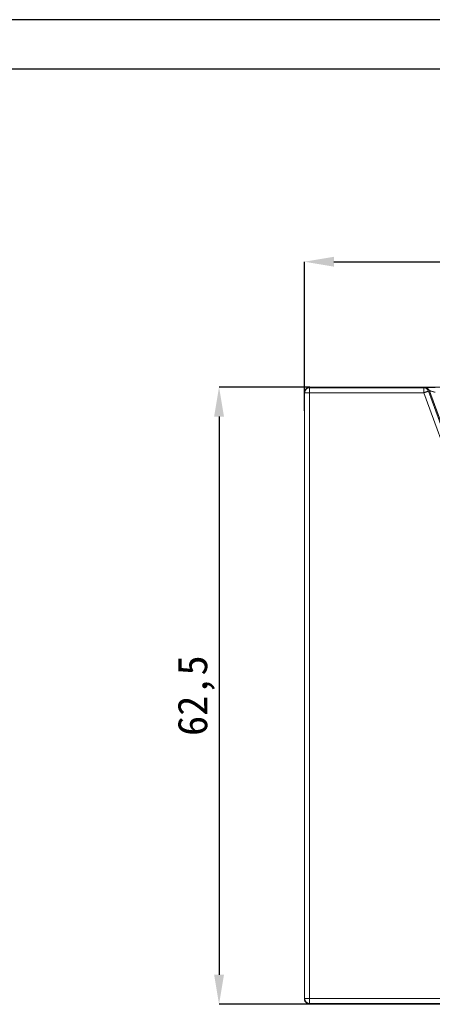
# Model space of a CAD drawing. Header units: millimetres. Extents: x 0 to 420, y 0 to 297.
# Tile 12 of 21: x 139 to 181, y 197 to 297. Entities that reach past the tile are written whole.
import ezdxf

# ---------------------------------------------------------------- set-up
doc = ezdxf.new("R2010")
doc.units = ezdxf.units.MM
doc.layers.add('5', color=7, linetype='Continuous')
doc.layers.add('9', color=7, linetype='Continuous')
doc.styles.add('黑体高度3mm', font='simhei.ttf', dxfattribs={"height": 3})
doc.dimstyles.new('黄色高度3mm', dxfattribs={"dimtxt": 3, "dimasz": 3, "dimexe": 0, "dimexo": 0, "dimtad": 1, "dimdec": 1, "dimtxsty": '黑体高度3mm', "dimcen": 2.5, "dimclrd": 2, "dimclre": 2, "dimclrt": 2, "dimadec": 0, "dimazin": 0, "dimtfac": 1, "dimtdec": 1, "dimtmove": 0, "dimatfit": 3, "dimfxl": 1, "dimarcsym": 0})

# ---------------------------------------------------------------- blocks, each defined once
blk = doc.blocks.new('*D3')
at = {"color": 2, "lineweight": -2, "transparency": 16777216}
for p, q in [((168.15, 257.355), (168.15, 272.468)), ((171.15, 272.468), (256.95, 272.468)), ((259.95, 257.355), (259.95, 272.468))]:
    blk.add_line(p, q, dxfattribs=at)
at = {"color": 2, "transparency": 16777216}
for points in [[(171.15, 272.968), (171.15, 271.968), (168.15, 272.468)], [(256.95, 272.968), (256.95, 271.968), (259.95, 272.468)]]:
    blk.add_solid(points, dxfattribs=at)
at = {"layer": 'Defpoints', "color": 0, "transparency": 16777216}
for p in [(259.95, 272.468), (168.15, 257.355), (259.95, 257.355)]:
    blk.add_point(p, dxfattribs=at)
at = {"color": 2, "transparency": 16777216, "insert": (214.05, 274.779), "char_height": 3, "attachment_point": 5, "style": '黑体高度3mm'}
blk.add_mtext('91,8', dxfattribs=at)
blk = doc.blocks.new('*D4')
at = {"color": 2, "lineweight": -2, "transparency": 16777216}
for p, q in [((168.718, 259.773), (159.51, 259.773)), ((159.51, 256.773), (159.51, 200.238)), ((168.718, 197.238), (159.51, 197.238))]:
    blk.add_line(p, q, dxfattribs=at)
at = {"color": 2, "transparency": 16777216}
for points in [[(159.01, 256.773), (160.01, 256.773), (159.51, 259.773)], [(159.01, 200.238), (160.01, 200.238), (159.51, 197.238)]]:
    blk.add_solid(points, dxfattribs=at)
at = {"layer": 'Defpoints', "color": 0, "transparency": 16777216}
for p in [(168.718, 259.773), (159.51, 197.238), (168.718, 197.238)]:
    blk.add_point(p, dxfattribs=at)
at = {"color": 2, "transparency": 16777216, "insert": (157.199, 228.506), "char_height": 3, "attachment_point": 5, "rotation": 90, "style": '黑体高度3mm'}
blk.add_mtext('62,5', dxfattribs=at)

msp = doc.modelspace()

# ---------------------------------------------------------------- linework, layer by layer
at = {"color": 7, "linetype": 'Continuous', "lineweight": 18}
for p, q in [((168.365, 259.627), (168.297, 259.558)), ((168.65, 259.705), (168.718, 259.773)), ((168.65, 259.705), (168.679, 259.691)), ((168.679, 259.691), (180.256, 259.691)), ((168.679, 259.691), (168.679, 259.191)), ((259.45, 259.773), (168.718, 259.773)), ((180.256, 259.691), (180.348, 259.723)), ((180.256, 259.191), (180.256, 259.691)), ((180.726, 259.362), (180.817, 259.394)), ((180.726, 259.362), (203.063, 197.991)), ((203.178, 197.958), (180.817, 259.394)), ((168.179, 259.191), (168.15, 259.205)), ((168.15, 255.504), (168.15, 259.205)), ((168.179, 197.82), (168.179, 259.191)), ((168.679, 259.191), (180.256, 259.191)), ((168.679, 197.82), (168.679, 259.191)), ((180.256, 259.191), (202.594, 197.82)), ((168.15, 255.504), (168.15, 201.507)), ((168.15, 201.507), (168.15, 197.806)), ((168.15, 197.806), (168.179, 197.82)), ((168.179, 197.82), (168.679, 197.82)), ((202.594, 197.82), (168.679, 197.82)), ((168.679, 197.82), (168.679, 197.32)), ((168.296, 197.453), (168.365, 197.384)), ((168.65, 197.306), (168.679, 197.32)), ((168.718, 197.238), (168.65, 197.306)), ((168.679, 197.32), (202.594, 197.32)), ((259.45, 197.238), (168.718, 197.238))]:
    msp.add_line(p, q, dxfattribs=at)
msp.add_arc((180.347, 259.224), 0.5, 19.97628, 89.92396, dxfattribs=at)
for points, knots in [([(168.15, 259.205), (168.151, 259.227), (168.153, 259.273), (168.168, 259.343), (168.194, 259.416), (168.235, 259.487), (168.29, 259.555), (168.36, 259.616), (168.445, 259.665), (168.544, 259.699), (168.614, 259.703), (168.65, 259.705)], [0, 0, 0, 0, 0.084289, 0.175287, 0.272993, 0.377407, 0.488526, 0.606347, 0.730868, 0.862087, 1, 1, 1, 1]), ([(168.179, 259.191), (168.179, 259.322), (168.233, 259.452), (168.418, 259.637), (168.548, 259.691), (168.679, 259.691)], [0, 0, 0, 0, 0.5, 0.5, 1, 1, 1, 1]), ([(168.367, 259.625), (168.379, 259.638), (168.434, 259.695), (168.554, 259.758), (168.667, 259.768), (168.718, 259.773)], [0, 0, 0, 0, 0.136912, 0.602305, 1, 1, 1, 1]), ([(180.256, 259.691), (180.358, 259.691), (180.459, 259.659), (180.626, 259.542), (180.691, 259.458), (180.726, 259.362)], [0, 0, 0, 0, 0.5, 0.5, 1, 1, 1, 1]), ([(180.256, 259.191), (180.26, 259.193), (180.268, 259.195), (180.282, 259.201), (180.308, 259.21), (180.36, 259.229), (180.427, 259.253), (180.507, 259.282), (180.592, 259.313), (180.69, 259.349), (180.712, 259.357), (180.726, 259.362)], [0, 0, 0, 0, 0.015688, 0.031376, 0.062749, 0.125479, 0.250797, 0.355298, 0.501401, 0.697658, 1, 1, 1, 1]), ([(180.348, 259.723), (180.35, 259.724), (180.355, 259.725), (180.373, 259.727), (180.399, 259.728), (180.448, 259.73), (180.533, 259.733), (180.67, 259.735), (180.835, 259.737), (181.018, 259.739), (181.211, 259.74), (181.34, 259.74), (181.405, 259.74)], [0, 0, 0, 0, 0.05852, 0.116693, 0.175073, 0.234208, 0.361219, 0.490351, 0.620371, 0.752577, 0.875808, 1, 1, 1, 1]), ([(180.817, 259.394), (180.819, 259.394), (180.823, 259.395), (180.842, 259.391), (180.869, 259.385), (180.905, 259.377), (180.948, 259.366), (181.008, 259.351), (181.089, 259.33), (181.177, 259.305), (181.282, 259.275), (181.354, 259.255), (181.405, 259.24)], [0, 0, 0, 0, 0.076608, 0.152596, 0.228989, 0.306531, 0.38572, 0.466854, 0.598534, 0.736407, 0.813044, 1, 1, 1, 1]), ([(168.679, 259.191), (168.551, 259.191), (168.423, 259.191), (168.239, 259.191), (168.183, 259.191), (168.179, 259.191)], [0, 0, 0, 0, 0.5, 0.5, 1, 1, 1, 1]), ([(168.15, 197.806), (168.151, 197.784), (168.153, 197.738), (168.168, 197.668), (168.194, 197.596), (168.234, 197.524), (168.289, 197.456), (168.36, 197.395), (168.445, 197.346), (168.544, 197.313), (168.614, 197.308), (168.65, 197.306)], [0, 0, 0, 0, 0.084103, 0.174962, 0.272576, 0.376943, 0.488062, 0.60593, 0.730544, 0.861902, 1, 1, 1, 1]), ([(168.679, 197.32), (168.548, 197.32), (168.418, 197.374), (168.233, 197.559), (168.179, 197.689), (168.179, 197.82)], [0, 0, 0, 0, 0.5, 0.5, 1, 1, 1, 1]), ([(168.718, 197.238), (168.667, 197.243), (168.554, 197.253), (168.434, 197.316), (168.379, 197.373), (168.367, 197.386)], [0, 0, 0, 0, 0.397488, 0.86281, 1, 1, 1, 1])]:
    msp.add_open_spline(points, degree=3, knots=knots, dxfattribs=at)
at = {"layer": '5', "color": 7, "lineweight": 25}
msp.add_line((415, 291.985), (25, 291.985), dxfattribs=at)
at = {"layer": '9', "color": 7}
msp.add_line((420, 296.985), (0, 296.985), dxfattribs=at)

# ---------------------------------------------------------------- dimensions: what is measured, and where the dimension line sits
at = {"color": 3}
dim = msp.add_linear_dim(base=(259.95, 272.468), p1=(168.15, 257.355), p2=(259.95, 257.355), dimstyle='黄色高度3mm', dxfattribs=at)
dim.commit()
dim.dimension.update_dxf_attribs({"geometry": '*D3', "text_midpoint": (214.05, 274.779)})
dim = msp.add_linear_dim(base=(159.51, 197.238), p1=(168.718, 259.773), p2=(168.718, 197.238), angle=90, dimstyle='黄色高度3mm', dxfattribs=at)
dim.commit()
dim.dimension.update_dxf_attribs({"geometry": '*D4', "text_midpoint": (157.199, 228.506)})

doc.saveas('drawing.dxf')
